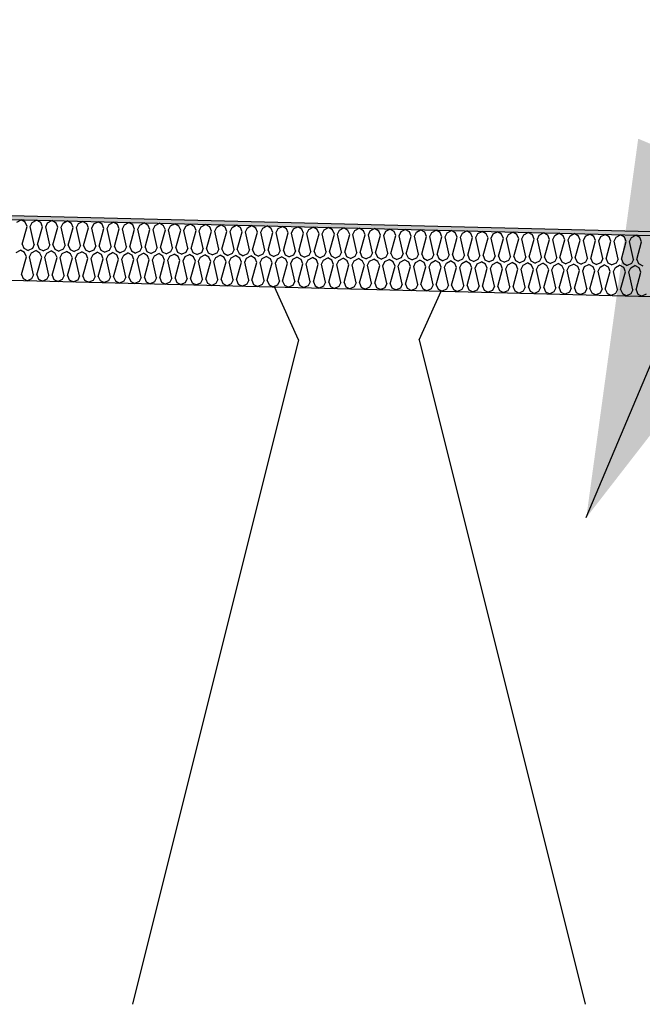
# Model space of a CAD drawing. Header units: millimetres. Extents: x -78790 to -55226, y -2070 to 11020.
# Tile 35 of 108: x -71632 to -71325, y 6969 to 7455. Entities that reach past the tile are written whole.
import ezdxf

# ---------------------------------------------------------------- set-up
doc = ezdxf.new("R2010")
doc.units = ezdxf.units.MM
doc.header["$LTSCALE"] = 0.5
doc.header["$MEASUREMENT"] = 0
doc.linetypes.add('PLINE', pattern=[0])
for name, color, linetype in [('261- Primærkonstruksjon (tak) (Skravur)(Nye konstruksjoner)', 7, 'Continuous'), ('261- Primærkonstruksjon (tak)(Nye konstruksjoner)', 7, 'Continuous'), ('262- Taktekking (Skravur)(Nye konstruksjoner)', 7, 'Continuous'), ('262- Taktekking(Nye konstruksjoner)', 7, 'Continuous'), ('832- Tekst bygning(Nye konstruksjoner)', 7, 'Continuous')]:
    doc.layers.add(name, color=color, linetype=linetype)
doc.dimstyles.new('GENERATED_STYLE__2', dxfattribs={"dimtxt": 0.18, "dimasz": 182.4, "dimexe": 0.18, "dimexo": 0.0625, "dimgap": 0, "dimtad": 0, "dimtih": 1, "dimtoh": 1, "dimdec": 4, "dimzin": 0, "dimdsep": 46, "dimcen": 0.09, "dimadec": 0, "dimazin": 0, "dimtfac": 1, "dimtdec": 4, "dimtmove": 0, "dimatfit": 3, "dimldrblk": 'ARROWHEAD_5', "dimfxl": 1, "dimtolj": 1, "dimtzin": 0, "dimarcsym": 0})

# ---------------------------------------------------------------- blocks, each defined once
blk = doc.blocks.new('*X12')
at = {"layer": '262- Taktekking (Skravur)(Nye konstruksjoner)', "linetype": 'PLINE'}
for p, q in [((-71633.52, 7355.24), (-71631.42, 7356.34)), ((-71629.37, 7355.13), (-71631.42, 7356.34)), ((-71630.92, 7344.34), (-71628.5, 7353.08)), ((-71628.5, 7353.08), (-71629.37, 7355.13)), ((-71626.91, 7353.04), (-71625.93, 7355.05)), ((-71624.93, 7344.19), (-71626.91, 7353.04)), ((-71625.93, 7355.05), (-71623.83, 7356.15)), ((-71621.79, 7354.94), (-71623.83, 7356.15)), ((-71623.33, 7344.15), (-71620.91, 7352.89)), ((-71620.91, 7352.89), (-71621.79, 7354.94)), ((-71619.32, 7352.85), (-71618.35, 7354.86)), ((-71617.34, 7344), (-71619.32, 7352.85)), ((-71618.35, 7354.86), (-71616.24, 7355.96)), ((-71614.2, 7354.75), (-71616.24, 7355.96)), ((-71615.75, 7343.96), (-71613.33, 7352.7)), ((-71613.33, 7352.7), (-71614.2, 7354.75)), ((-71611.73, 7352.66), (-71610.76, 7354.67)), ((-71609.76, 7343.81), (-71611.73, 7352.66)), ((-71610.76, 7354.67), (-71608.66, 7355.77)), ((-71606.62, 7354.56), (-71608.66, 7355.77)), ((-71608.16, 7343.77), (-71605.74, 7352.51)), ((-71605.74, 7352.51), (-71606.62, 7354.56)), ((-71604.15, 7352.47), (-71603.17, 7354.48)), ((-71602.17, 7343.62), (-71604.15, 7352.47)), ((-71603.17, 7354.48), (-71601.07, 7355.58)), ((-71599.03, 7354.37), (-71601.07, 7355.58)), ((-71600.58, 7343.58), (-71598.16, 7352.32)), ((-71598.16, 7352.32), (-71599.03, 7354.37)), ((-71596.56, 7352.28), (-71595.59, 7354.29)), ((-71594.58, 7343.43), (-71596.56, 7352.28)), ((-71595.59, 7354.29), (-71593.49, 7355.39)), ((-71591.45, 7354.18), (-71593.49, 7355.39)), ((-71592.99, 7343.39), (-71590.57, 7352.13)), ((-71590.57, 7352.13), (-71591.45, 7354.18)), ((-71588.98, 7352.09), (-71588, 7354.1)), ((-71587, 7343.24), (-71588.98, 7352.09)), ((-71588, 7354.1), (-71585.9, 7355.2)), ((-71583.86, 7354), (-71585.9, 7355.2)), ((-71582.99, 7351.94), (-71583.86, 7354)), ((-71581.39, 7351.9), (-71580.42, 7353.91)), ((-71580.42, 7353.91), (-71578.32, 7355.01)), ((-71576.27, 7353.81), (-71578.32, 7355.01)), ((-71575.4, 7351.75), (-71576.27, 7353.81)), ((-71573.81, 7351.71), (-71572.83, 7353.72)), ((-71572.83, 7353.72), (-71570.73, 7354.82)), ((-71568.69, 7353.62), (-71570.73, 7354.82)), ((-71567.82, 7351.56), (-71568.69, 7353.62)), ((-71566.22, 7351.52), (-71565.25, 7353.53)), ((-71565.25, 7353.53), (-71563.15, 7354.63)), ((-71561.1, 7353.43), (-71563.15, 7354.63)), ((-71560.23, 7351.37), (-71561.1, 7353.43)), ((-71558.64, 7351.33), (-71557.66, 7353.34)), ((-71557.66, 7353.34), (-71555.56, 7354.44)), ((-71553.52, 7353.24), (-71555.56, 7354.44)), ((-71552.64, 7351.18), (-71553.52, 7353.24)), ((-71551.05, 7351.14), (-71550.08, 7353.15)), ((-71550.08, 7353.15), (-71547.98, 7354.25)), ((-71545.93, 7353.05), (-71547.98, 7354.25)), ((-71545.06, 7350.99), (-71545.93, 7353.05)), ((-71543.47, 7350.95), (-71542.49, 7352.96)), ((-71542.49, 7352.96), (-71540.39, 7354.07)), ((-71538.35, 7352.86), (-71540.39, 7354.07)), ((-71537.47, 7350.8), (-71538.35, 7352.86)), ((-71535.88, 7350.76), (-71534.9, 7352.77)), ((-71534.9, 7352.77), (-71532.8, 7353.88)), ((-71530.76, 7352.67), (-71532.8, 7353.88)), ((-71529.89, 7350.61), (-71530.76, 7352.67)), ((-71528.29, 7350.57), (-71527.32, 7352.58)), ((-71527.32, 7352.58), (-71525.22, 7353.69)), ((-71523.18, 7352.48), (-71525.22, 7353.69)), ((-71522.3, 7350.42), (-71523.18, 7352.48)), ((-71520.71, 7350.38), (-71519.73, 7352.39)), ((-71519.73, 7352.39), (-71517.63, 7353.5)), ((-71515.59, 7352.29), (-71517.63, 7353.5)), ((-71514.72, 7350.23), (-71515.59, 7352.29)), ((-71513.12, 7350.19), (-71512.15, 7352.2)), ((-71512.15, 7352.2), (-71510.05, 7353.31)), ((-71508, 7352.1), (-71510.05, 7353.31)), ((-71507.13, 7350.04), (-71508, 7352.1)), ((-71504.56, 7352.01), (-71502.46, 7353.12)), ((-71500.42, 7351.91), (-71502.46, 7353.12)), ((-71496.98, 7351.82), (-71494.88, 7352.93)), ((-71492.83, 7351.72), (-71494.88, 7352.93)), ((-71489.39, 7351.63), (-71487.29, 7352.74)), ((-71485.25, 7351.53), (-71487.29, 7352.74)), ((-71481.81, 7351.44), (-71479.71, 7352.55)), ((-71477.66, 7351.34), (-71479.71, 7352.55)), ((-71474.22, 7351.25), (-71472.12, 7352.36)), ((-71470.08, 7351.15), (-71472.12, 7352.36)), ((-71466.63, 7351.06), (-71464.53, 7352.17)), ((-71462.49, 7350.96), (-71464.53, 7352.17)), ((-71585.41, 7343.2), (-71582.99, 7351.94)), ((-71579.41, 7343.05), (-71581.39, 7351.9)), ((-71577.82, 7343.01), (-71575.4, 7351.75)), ((-71571.83, 7342.86), (-71573.81, 7351.71)), ((-71570.23, 7342.82), (-71567.82, 7351.56)), ((-71564.24, 7342.67), (-71566.22, 7351.52)), ((-71562.65, 7342.63), (-71560.23, 7351.37)), ((-71556.66, 7342.48), (-71558.64, 7351.33)), ((-71555.06, 7342.44), (-71552.64, 7351.18)), ((-71549.07, 7342.29), (-71551.05, 7351.14)), ((-71547.48, 7342.25), (-71545.06, 7350.99)), ((-71541.49, 7342.1), (-71543.47, 7350.95)), ((-71539.89, 7342.06), (-71537.47, 7350.8)), ((-71533.9, 7341.91), (-71535.88, 7350.76)), ((-71532.31, 7341.87), (-71529.89, 7350.61)), ((-71526.31, 7341.72), (-71528.29, 7350.57)), ((-71524.72, 7341.68), (-71522.3, 7350.42)), ((-71518.73, 7341.53), (-71520.71, 7350.38)), ((-71517.14, 7341.49), (-71514.72, 7350.23)), ((-71511.14, 7341.34), (-71513.12, 7350.19)), ((-71509.55, 7341.3), (-71507.13, 7350.04)), ((-71505.54, 7350), (-71504.56, 7352.01)), ((-71503.56, 7341.15), (-71505.54, 7350)), ((-71501.96, 7341.11), (-71499.55, 7349.85)), ((-71499.55, 7349.85), (-71500.42, 7351.91)), ((-71497.95, 7349.81), (-71496.98, 7351.82)), ((-71495.97, 7340.96), (-71497.95, 7349.81)), ((-71494.38, 7340.92), (-71491.96, 7349.67)), ((-71491.96, 7349.67), (-71492.83, 7351.72)), ((-71490.37, 7349.63), (-71489.39, 7351.63)), ((-71488.39, 7340.77), (-71490.37, 7349.63)), ((-71486.79, 7340.73), (-71484.37, 7349.48)), ((-71484.37, 7349.48), (-71485.25, 7351.53)), ((-71482.78, 7349.44), (-71481.81, 7351.44)), ((-71480.8, 7340.58), (-71482.78, 7349.44)), ((-71479.21, 7340.54), (-71476.79, 7349.29)), ((-71476.79, 7349.29), (-71477.66, 7351.34)), ((-71475.2, 7349.25), (-71474.22, 7351.25)), ((-71473.22, 7340.39), (-71475.2, 7349.25)), ((-71471.62, 7340.35), (-71469.2, 7349.1)), ((-71469.2, 7349.1), (-71470.08, 7351.15)), ((-71467.61, 7349.06), (-71466.63, 7351.06)), ((-71465.63, 7340.2), (-71467.61, 7349.06)), ((-71464.04, 7340.17), (-71461.62, 7348.91)), ((-71461.62, 7348.91), (-71462.49, 7350.96)), ((-71460.02, 7348.87), (-71459.05, 7350.87)), ((-71458.05, 7340.02), (-71460.02, 7348.87)), ((-71459.05, 7350.87), (-71456.95, 7351.98)), ((-71454.91, 7350.77), (-71456.95, 7351.98)), ((-71456.45, 7339.98), (-71454.03, 7348.72)), ((-71454.03, 7348.72), (-71454.91, 7350.77)), ((-71452.44, 7348.68), (-71451.46, 7350.69)), ((-71450.46, 7339.83), (-71452.44, 7348.68)), ((-71451.46, 7350.69), (-71449.36, 7351.79)), ((-71447.32, 7350.58), (-71449.36, 7351.79)), ((-71448.87, 7339.79), (-71446.45, 7348.53)), ((-71446.45, 7348.53), (-71447.32, 7350.58)), ((-71444.85, 7348.49), (-71443.88, 7350.5)), ((-71442.87, 7339.64), (-71444.85, 7348.49)), ((-71443.88, 7350.5), (-71441.78, 7351.6)), ((-71439.74, 7350.39), (-71441.78, 7351.6)), ((-71441.28, 7339.6), (-71438.86, 7348.34)), ((-71438.86, 7348.34), (-71439.74, 7350.39)), ((-71437.27, 7348.3), (-71436.29, 7350.31)), ((-71435.29, 7339.45), (-71437.27, 7348.3)), ((-71436.29, 7350.31), (-71434.19, 7351.41)), ((-71432.15, 7350.2), (-71434.19, 7351.41)), ((-71433.69, 7339.41), (-71431.28, 7348.15)), ((-71431.28, 7348.15), (-71432.15, 7350.2)), ((-71429.68, 7348.11), (-71428.71, 7350.12)), ((-71427.7, 7339.26), (-71429.68, 7348.11)), ((-71428.71, 7350.12), (-71426.61, 7351.22)), ((-71424.56, 7350.01), (-71426.61, 7351.22)), ((-71426.11, 7339.22), (-71423.69, 7347.96)), ((-71423.69, 7347.96), (-71424.56, 7350.01)), ((-71422.1, 7347.92), (-71421.12, 7349.93)), ((-71420.12, 7339.07), (-71422.1, 7347.92)), ((-71421.12, 7349.93), (-71419.02, 7351.03)), ((-71416.98, 7349.82), (-71419.02, 7351.03)), ((-71418.52, 7339.03), (-71416.1, 7347.77)), ((-71416.1, 7347.77), (-71416.98, 7349.82)), ((-71414.51, 7347.73), (-71413.54, 7349.74)), ((-71412.53, 7338.88), (-71414.51, 7347.73)), ((-71413.54, 7349.74), (-71411.44, 7350.84)), ((-71409.39, 7349.63), (-71411.44, 7350.84)), ((-71410.94, 7338.84), (-71408.52, 7347.58)), ((-71408.52, 7347.58), (-71409.39, 7349.63)), ((-71406.93, 7347.54), (-71405.95, 7349.55)), ((-71404.95, 7338.69), (-71406.93, 7347.54)), ((-71405.95, 7349.55), (-71403.85, 7350.65)), ((-71401.81, 7349.44), (-71403.85, 7350.65)), ((-71403.35, 7338.65), (-71400.93, 7347.39)), ((-71400.93, 7347.39), (-71401.81, 7349.44)), ((-71399.34, 7347.35), (-71398.37, 7349.36)), ((-71397.36, 7338.5), (-71399.34, 7347.35)), ((-71398.37, 7349.36), (-71396.26, 7350.46)), ((-71394.22, 7349.25), (-71396.26, 7350.46)), ((-71393.35, 7347.2), (-71394.22, 7349.25)), ((-71391.75, 7347.16), (-71390.78, 7349.17)), ((-71390.78, 7349.17), (-71388.68, 7350.27)), ((-71386.64, 7349.06), (-71388.68, 7350.27)), ((-71385.76, 7347.01), (-71386.64, 7349.06)), ((-71384.17, 7346.97), (-71383.19, 7348.98)), ((-71383.19, 7348.98), (-71381.09, 7350.08)), ((-71379.05, 7348.87), (-71381.09, 7350.08)), ((-71378.18, 7346.82), (-71379.05, 7348.87)), ((-71376.58, 7346.78), (-71375.61, 7348.79)), ((-71375.61, 7348.79), (-71373.51, 7349.89)), ((-71371.47, 7348.69), (-71373.51, 7349.89)), ((-71370.59, 7346.63), (-71371.47, 7348.69)), ((-71369, 7346.59), (-71368.02, 7348.6)), ((-71368.02, 7348.6), (-71365.92, 7349.7)), ((-71363.88, 7348.5), (-71365.92, 7349.7)), ((-71363.01, 7346.44), (-71363.88, 7348.5)), ((-71361.41, 7346.4), (-71360.44, 7348.41)), ((-71360.44, 7348.41), (-71358.34, 7349.51)), ((-71356.29, 7348.31), (-71358.34, 7349.51)), ((-71355.42, 7346.25), (-71356.29, 7348.31)), ((-71353.83, 7346.21), (-71352.85, 7348.22)), ((-71352.85, 7348.22), (-71350.75, 7349.32)), ((-71348.71, 7348.12), (-71350.75, 7349.32)), ((-71347.84, 7346.06), (-71348.71, 7348.12)), ((-71346.24, 7346.02), (-71345.27, 7348.03)), ((-71345.27, 7348.03), (-71343.17, 7349.13)), ((-71341.12, 7347.93), (-71343.17, 7349.13)), ((-71340.25, 7345.87), (-71341.12, 7347.93)), ((-71338.66, 7345.83), (-71337.68, 7347.84)), ((-71337.68, 7347.84), (-71335.58, 7348.94)), ((-71333.54, 7347.74), (-71335.58, 7348.94)), ((-71332.66, 7345.68), (-71333.54, 7347.74)), ((-71331.07, 7345.64), (-71330.1, 7347.65)), ((-71330.1, 7347.65), (-71327.99, 7348.76)), ((-71325.95, 7347.55), (-71327.99, 7348.76)), ((-71325.08, 7345.49), (-71325.95, 7347.55)), ((-71630.92, 7344.34), (-71630.05, 7342.28)), ((-71624.93, 7344.19), (-71625.9, 7342.18)), ((-71623.33, 7344.15), (-71622.46, 7342.09)), ((-71617.34, 7344), (-71618.32, 7341.99)), ((-71615.75, 7343.96), (-71614.87, 7341.9)), ((-71609.76, 7343.81), (-71610.73, 7341.8)), ((-71608.16, 7343.77), (-71607.29, 7341.71)), ((-71602.17, 7343.62), (-71603.15, 7341.61)), ((-71600.58, 7343.58), (-71599.7, 7341.52)), ((-71594.58, 7343.43), (-71595.56, 7341.42)), ((-71592.99, 7343.39), (-71592.12, 7341.33)), ((-71587, 7343.24), (-71587.97, 7341.23)), ((-71585.41, 7343.2), (-71584.53, 7341.14)), ((-71579.41, 7343.05), (-71580.39, 7341.04)), ((-71577.82, 7343.01), (-71576.95, 7340.96)), ((-71571.83, 7342.86), (-71572.8, 7340.85)), ((-71570.23, 7342.82), (-71569.36, 7340.77)), ((-71564.24, 7342.67), (-71565.22, 7340.66)), ((-71562.65, 7342.63), (-71561.78, 7340.58)), ((-71556.66, 7342.48), (-71557.63, 7340.47)), ((-71555.06, 7342.44), (-71554.19, 7340.39)), ((-71395.77, 7338.46), (-71393.35, 7347.2)), ((-71389.78, 7338.31), (-71391.75, 7347.16)), ((-71388.18, 7338.27), (-71385.76, 7347.01)), ((-71382.19, 7338.12), (-71384.17, 7346.97)), ((-71380.6, 7338.08), (-71378.18, 7346.82)), ((-71374.6, 7337.93), (-71376.58, 7346.78)), ((-71373.01, 7337.89), (-71370.59, 7346.63)), ((-71367.02, 7337.74), (-71369, 7346.59)), ((-71365.43, 7337.7), (-71363.01, 7346.44)), ((-71359.43, 7337.55), (-71361.41, 7346.4)), ((-71357.84, 7337.51), (-71355.42, 7346.25)), ((-71351.85, 7337.36), (-71353.83, 7346.21)), ((-71350.25, 7337.32), (-71347.84, 7346.06)), ((-71344.26, 7337.17), (-71346.24, 7346.02)), ((-71342.67, 7337.13), (-71340.25, 7345.87)), ((-71336.68, 7336.98), (-71338.66, 7345.83)), ((-71335.08, 7336.94), (-71332.66, 7345.68)), ((-71329.09, 7336.79), (-71331.07, 7345.64)), ((-71327.5, 7336.75), (-71325.08, 7345.49)), ((-71633.89, 7340.24), (-71631.79, 7341.35)), ((-71629.75, 7340.14), (-71631.79, 7341.35)), ((-71631.29, 7329.34), (-71628.87, 7338.08)), ((-71630.05, 7342.28), (-71628, 7341.25)), ((-71628.87, 7338.08), (-71629.75, 7340.14)), ((-71625.9, 7342.18), (-71628, 7341.25)), ((-71627.28, 7338.04), (-71626.31, 7340.05)), ((-71625.3, 7329.19), (-71627.28, 7338.04)), ((-71626.31, 7340.05), (-71624.21, 7341.16)), ((-71622.16, 7339.95), (-71624.21, 7341.16)), ((-71623.71, 7329.15), (-71621.29, 7337.89)), ((-71622.46, 7342.09), (-71620.41, 7341.06)), ((-71621.29, 7337.89), (-71622.16, 7339.95)), ((-71618.32, 7341.99), (-71620.41, 7341.06)), ((-71619.7, 7337.85), (-71618.72, 7339.86)), ((-71617.72, 7329), (-71619.7, 7337.85)), ((-71618.72, 7339.86), (-71616.62, 7340.97)), ((-71614.58, 7339.76), (-71616.62, 7340.97)), ((-71616.12, 7328.96), (-71613.7, 7337.7)), ((-71614.87, 7341.9), (-71612.83, 7340.87)), ((-71613.7, 7337.7), (-71614.58, 7339.76)), ((-71610.73, 7341.8), (-71612.83, 7340.87)), ((-71612.11, 7337.66), (-71611.13, 7339.67)), ((-71610.13, 7328.81), (-71612.11, 7337.66)), ((-71611.13, 7339.67), (-71609.03, 7340.78)), ((-71606.99, 7339.57), (-71609.03, 7340.78)), ((-71608.54, 7328.77), (-71606.12, 7337.51)), ((-71607.29, 7341.71), (-71605.24, 7340.68)), ((-71606.12, 7337.51), (-71606.99, 7339.57)), ((-71603.15, 7341.61), (-71605.24, 7340.68)), ((-71604.52, 7337.47), (-71603.55, 7339.48)), ((-71603.55, 7339.48), (-71601.45, 7340.59)), ((-71599.41, 7339.38), (-71601.45, 7340.59)), ((-71599.7, 7341.52), (-71597.66, 7340.49)), ((-71598.53, 7337.32), (-71599.41, 7339.38)), ((-71595.56, 7341.42), (-71597.66, 7340.49)), ((-71596.94, 7337.28), (-71595.96, 7339.29)), ((-71595.96, 7339.29), (-71593.86, 7340.4)), ((-71591.82, 7339.19), (-71593.86, 7340.4)), ((-71592.12, 7341.33), (-71590.07, 7340.3)), ((-71590.95, 7337.13), (-71591.82, 7339.19)), ((-71587.97, 7341.23), (-71590.07, 7340.3)), ((-71589.35, 7337.1), (-71588.38, 7339.1)), ((-71588.38, 7339.1), (-71586.28, 7340.21)), ((-71584.24, 7339), (-71586.28, 7340.21)), ((-71584.53, 7341.14), (-71582.48, 7340.11)), ((-71583.36, 7336.95), (-71584.24, 7339)), ((-71580.39, 7341.04), (-71582.48, 7340.11)), ((-71581.77, 7336.91), (-71580.79, 7338.91)), ((-71580.79, 7338.91), (-71578.69, 7340.02)), ((-71576.65, 7338.81), (-71578.69, 7340.02)), ((-71576.95, 7340.96), (-71574.9, 7339.92)), ((-71575.78, 7336.76), (-71576.65, 7338.81)), ((-71572.8, 7340.85), (-71574.9, 7339.92)), ((-71574.18, 7336.72), (-71573.21, 7338.72)), ((-71573.21, 7338.72), (-71571.11, 7339.83)), ((-71569.06, 7338.62), (-71571.11, 7339.83)), ((-71569.36, 7340.77), (-71567.31, 7339.73)), ((-71568.19, 7336.57), (-71569.06, 7338.62)), ((-71565.22, 7340.66), (-71567.31, 7339.73)), ((-71566.6, 7336.53), (-71565.62, 7338.53)), ((-71565.62, 7338.53), (-71563.52, 7339.64)), ((-71561.48, 7338.43), (-71563.52, 7339.64)), ((-71561.78, 7340.58), (-71559.73, 7339.54)), ((-71560.6, 7336.38), (-71561.48, 7338.43)), ((-71557.63, 7340.47), (-71559.73, 7339.54)), ((-71559.01, 7336.34), (-71558.04, 7338.34)), ((-71558.04, 7338.34), (-71555.94, 7339.45)), ((-71553.89, 7338.24), (-71555.94, 7339.45)), ((-71554.19, 7340.39), (-71552.14, 7339.35)), ((-71553.02, 7336.19), (-71553.89, 7338.24)), ((-71550.05, 7340.28), (-71552.14, 7339.35)), ((-71551.43, 7336.15), (-71550.45, 7338.16)), ((-71550.45, 7338.16), (-71548.35, 7339.26)), ((-71549.07, 7342.29), (-71550.05, 7340.28)), ((-71546.31, 7338.05), (-71548.35, 7339.26)), ((-71547.48, 7342.25), (-71546.6, 7340.2)), ((-71546.6, 7340.2), (-71544.56, 7339.16)), ((-71545.43, 7336), (-71546.31, 7338.05)), ((-71542.46, 7340.09), (-71544.56, 7339.16)), ((-71543.84, 7335.96), (-71542.86, 7337.97)), ((-71542.86, 7337.97), (-71540.76, 7339.07)), ((-71541.49, 7342.1), (-71542.46, 7340.09)), ((-71538.72, 7337.86), (-71540.76, 7339.07)), ((-71539.89, 7342.06), (-71539.02, 7340.01)), ((-71539.02, 7340.01), (-71536.97, 7338.97)), ((-71537.85, 7335.81), (-71538.72, 7337.86)), ((-71534.88, 7339.9), (-71536.97, 7338.97)), ((-71536.25, 7335.77), (-71535.28, 7337.78)), ((-71535.28, 7337.78), (-71533.18, 7338.88)), ((-71533.9, 7341.91), (-71534.88, 7339.9)), ((-71531.14, 7337.67), (-71533.18, 7338.88)), ((-71532.31, 7341.87), (-71531.43, 7339.82)), ((-71531.43, 7339.82), (-71529.39, 7338.79)), ((-71530.26, 7335.62), (-71531.14, 7337.67)), ((-71527.29, 7339.71), (-71529.39, 7338.79)), ((-71528.67, 7335.58), (-71527.69, 7337.59)), ((-71527.69, 7337.59), (-71525.59, 7338.69)), ((-71526.31, 7341.72), (-71527.29, 7339.71)), ((-71523.55, 7337.48), (-71525.59, 7338.69)), ((-71524.72, 7341.68), (-71523.85, 7339.63)), ((-71523.85, 7339.63), (-71521.8, 7338.6)), ((-71519.7, 7339.52), (-71521.8, 7338.6)), ((-71520.11, 7337.4), (-71518.01, 7338.5)), ((-71518.73, 7341.53), (-71519.7, 7339.52)), ((-71515.97, 7337.29), (-71518.01, 7338.5)), ((-71517.14, 7341.49), (-71516.26, 7339.44)), ((-71516.26, 7339.44), (-71514.22, 7338.41)), ((-71512.12, 7339.33), (-71514.22, 7338.41)), ((-71512.52, 7337.21), (-71510.42, 7338.31)), ((-71511.14, 7341.34), (-71512.12, 7339.33)), ((-71508.38, 7337.1), (-71510.42, 7338.31)), ((-71509.55, 7341.3), (-71508.68, 7339.25)), ((-71508.68, 7339.25), (-71506.63, 7338.22)), ((-71504.53, 7339.14), (-71506.63, 7338.22)), ((-71504.94, 7337.02), (-71502.84, 7338.12)), ((-71503.56, 7341.15), (-71504.53, 7339.14)), ((-71500.79, 7336.91), (-71502.84, 7338.12)), ((-71501.96, 7341.11), (-71501.09, 7339.06)), ((-71501.09, 7339.06), (-71499.04, 7338.03)), ((-71496.95, 7338.96), (-71499.04, 7338.03)), ((-71497.35, 7336.83), (-71495.25, 7337.93)), ((-71495.97, 7340.96), (-71496.95, 7338.96)), ((-71493.21, 7336.72), (-71495.25, 7337.93)), ((-71494.38, 7340.92), (-71493.51, 7338.87)), ((-71493.51, 7338.87), (-71491.46, 7337.84)), ((-71489.36, 7338.77), (-71491.46, 7337.84)), ((-71489.77, 7336.64), (-71487.67, 7337.74)), ((-71488.39, 7340.77), (-71489.36, 7338.77)), ((-71485.62, 7336.53), (-71487.67, 7337.74)), ((-71486.79, 7340.73), (-71485.92, 7338.68)), ((-71485.92, 7338.68), (-71483.87, 7337.65)), ((-71481.78, 7338.58), (-71483.87, 7337.65)), ((-71482.18, 7336.45), (-71480.08, 7337.55)), ((-71480.8, 7340.58), (-71481.78, 7338.58)), ((-71478.04, 7336.34), (-71480.08, 7337.55)), ((-71479.21, 7340.54), (-71478.33, 7338.49)), ((-71478.33, 7338.49), (-71476.29, 7337.46)), ((-71474.19, 7338.39), (-71476.29, 7337.46)), ((-71473.22, 7340.39), (-71474.19, 7338.39)), ((-71471.62, 7340.35), (-71470.75, 7338.3)), ((-71470.75, 7338.3), (-71468.7, 7337.27)), ((-71466.61, 7338.2), (-71468.7, 7337.27)), ((-71465.63, 7340.2), (-71466.61, 7338.2)), ((-71464.04, 7340.17), (-71463.16, 7338.11)), ((-71463.16, 7338.11), (-71461.12, 7337.08)), ((-71459.02, 7338.01), (-71461.12, 7337.08)), ((-71458.05, 7340.02), (-71459.02, 7338.01)), ((-71456.45, 7339.98), (-71455.58, 7337.92)), ((-71455.58, 7337.92), (-71453.53, 7336.89)), ((-71451.43, 7337.82), (-71453.53, 7336.89)), ((-71450.46, 7339.83), (-71451.43, 7337.82)), ((-71448.87, 7339.79), (-71447.99, 7337.73)), ((-71447.99, 7337.73), (-71445.95, 7336.7)), ((-71443.85, 7337.63), (-71445.95, 7336.7)), ((-71442.87, 7339.64), (-71443.85, 7337.63)), ((-71441.28, 7339.6), (-71440.41, 7337.54)), ((-71440.41, 7337.54), (-71438.36, 7336.51)), ((-71435.29, 7339.45), (-71436.26, 7337.44)), ((-71433.69, 7339.41), (-71432.82, 7337.35)), ((-71427.7, 7339.26), (-71428.68, 7337.25)), ((-71426.11, 7339.22), (-71425.24, 7337.16)), ((-71420.12, 7339.07), (-71421.09, 7337.06)), ((-71418.52, 7339.03), (-71417.65, 7336.97)), ((-71412.53, 7338.88), (-71413.51, 7336.87)), ((-71410.94, 7338.84), (-71410.06, 7336.78)), ((-71404.95, 7338.69), (-71405.92, 7336.68)), ((-71403.35, 7338.65), (-71402.48, 7336.59)), ((-71397.36, 7338.5), (-71398.34, 7336.49)), ((-71395.77, 7338.46), (-71394.89, 7336.4)), ((-71389.78, 7338.31), (-71390.75, 7336.3)), ((-71388.18, 7338.27), (-71387.31, 7336.21)), ((-71382.19, 7338.12), (-71383.17, 7336.11)), ((-71380.6, 7338.08), (-71379.72, 7336.02)), ((-71374.6, 7337.93), (-71375.58, 7335.92)), ((-71373.01, 7337.89), (-71372.14, 7335.84)), ((-71367.02, 7337.74), (-71367.99, 7335.73)), ((-71365.43, 7337.7), (-71364.55, 7335.65)), ((-71359.43, 7337.55), (-71360.41, 7335.54)), ((-71357.84, 7337.51), (-71356.97, 7335.46)), ((-71602.55, 7328.62), (-71604.52, 7337.47)), ((-71600.95, 7328.58), (-71598.53, 7337.32)), ((-71594.96, 7328.43), (-71596.94, 7337.28)), ((-71593.37, 7328.39), (-71590.95, 7337.13)), ((-71587.37, 7328.24), (-71589.35, 7337.1)), ((-71585.78, 7328.2), (-71583.36, 7336.95)), ((-71579.79, 7328.05), (-71581.77, 7336.91)), ((-71578.19, 7328.01), (-71575.78, 7336.76)), ((-71572.2, 7327.86), (-71574.18, 7336.72)), ((-71570.61, 7327.82), (-71568.19, 7336.57)), ((-71564.62, 7327.67), (-71566.6, 7336.53)), ((-71563.02, 7327.64), (-71560.6, 7336.38)), ((-71557.03, 7327.49), (-71559.01, 7336.34)), ((-71555.44, 7327.45), (-71553.02, 7336.19)), ((-71549.45, 7327.3), (-71551.43, 7336.15)), ((-71547.85, 7327.26), (-71545.43, 7336)), ((-71541.86, 7327.11), (-71543.84, 7335.96)), ((-71540.27, 7327.07), (-71537.85, 7335.81)), ((-71534.28, 7326.92), (-71536.25, 7335.77)), ((-71532.68, 7326.88), (-71530.26, 7335.62)), ((-71526.69, 7326.73), (-71528.67, 7335.58)), ((-71525.1, 7326.69), (-71522.68, 7335.43)), ((-71522.68, 7335.43), (-71523.55, 7337.48)), ((-71521.08, 7335.39), (-71520.11, 7337.4)), ((-71519.1, 7326.54), (-71521.08, 7335.39)), ((-71517.51, 7326.5), (-71515.09, 7335.24)), ((-71515.09, 7335.24), (-71515.97, 7337.29)), ((-71513.5, 7335.2), (-71512.52, 7337.21)), ((-71511.52, 7326.35), (-71513.5, 7335.2)), ((-71509.93, 7326.31), (-71507.51, 7335.05)), ((-71507.51, 7335.05), (-71508.38, 7337.1)), ((-71505.91, 7335.01), (-71504.94, 7337.02)), ((-71503.93, 7326.16), (-71505.91, 7335.01)), ((-71502.34, 7326.12), (-71499.92, 7334.86)), ((-71499.92, 7334.86), (-71500.79, 7336.91)), ((-71498.33, 7334.82), (-71497.35, 7336.83)), ((-71496.35, 7325.97), (-71498.33, 7334.82)), ((-71494.75, 7325.93), (-71492.34, 7334.67)), ((-71492.34, 7334.67), (-71493.21, 7336.72)), ((-71490.74, 7334.63), (-71489.77, 7336.64)), ((-71488.76, 7325.78), (-71490.74, 7334.63)), ((-71487.17, 7325.74), (-71484.75, 7334.48)), ((-71484.75, 7334.48), (-71485.62, 7336.53)), ((-71483.16, 7334.44), (-71482.18, 7336.45)), ((-71481.18, 7325.59), (-71483.16, 7334.44)), ((-71479.58, 7325.55), (-71477.16, 7334.29)), ((-71477.16, 7334.29), (-71478.04, 7336.34)), ((-71475.57, 7334.25), (-71474.6, 7336.26)), ((-71473.59, 7325.4), (-71475.57, 7334.25)), ((-71474.6, 7336.26), (-71472.49, 7337.36)), ((-71470.45, 7336.16), (-71472.49, 7337.36)), ((-71472, 7325.36), (-71469.58, 7334.1)), ((-71469.58, 7334.1), (-71470.45, 7336.16)), ((-71467.98, 7334.06), (-71467.01, 7336.07)), ((-71466.01, 7325.21), (-71467.98, 7334.06)), ((-71467.01, 7336.07), (-71464.91, 7337.17)), ((-71462.87, 7335.97), (-71464.91, 7337.17)), ((-71464.41, 7325.17), (-71461.99, 7333.91)), ((-71461.99, 7333.91), (-71462.87, 7335.97)), ((-71460.4, 7333.87), (-71459.42, 7335.88)), ((-71458.42, 7325.02), (-71460.4, 7333.87)), ((-71459.42, 7335.88), (-71457.32, 7336.98)), ((-71455.28, 7335.78), (-71457.32, 7336.98)), ((-71456.83, 7324.98), (-71454.41, 7333.72)), ((-71454.41, 7333.72), (-71455.28, 7335.78)), ((-71452.81, 7333.68), (-71451.84, 7335.69)), ((-71450.83, 7324.83), (-71452.81, 7333.68)), ((-71451.84, 7335.69), (-71449.74, 7336.79)), ((-71447.7, 7335.59), (-71449.74, 7336.79)), ((-71449.24, 7324.79), (-71446.82, 7333.53)), ((-71446.82, 7333.53), (-71447.7, 7335.59)), ((-71445.23, 7333.49), (-71444.25, 7335.5)), ((-71443.25, 7324.64), (-71445.23, 7333.49)), ((-71444.25, 7335.5), (-71442.15, 7336.6)), ((-71440.11, 7335.4), (-71442.15, 7336.6)), ((-71441.66, 7324.6), (-71439.24, 7333.34)), ((-71439.24, 7333.34), (-71440.11, 7335.4)), ((-71436.26, 7337.44), (-71438.36, 7336.51)), ((-71437.64, 7333.3), (-71436.67, 7335.31)), ((-71435.66, 7324.45), (-71437.64, 7333.3)), ((-71436.67, 7335.31), (-71434.57, 7336.41)), ((-71432.52, 7335.21), (-71434.57, 7336.41)), ((-71434.07, 7324.41), (-71431.65, 7333.15)), ((-71432.82, 7337.35), (-71430.77, 7336.32)), ((-71431.65, 7333.15), (-71432.52, 7335.21)), ((-71428.68, 7337.25), (-71430.77, 7336.32)), ((-71430.06, 7333.11), (-71429.08, 7335.12)), ((-71428.08, 7324.26), (-71430.06, 7333.11)), ((-71429.08, 7335.12), (-71426.98, 7336.23)), ((-71424.94, 7335.02), (-71426.98, 7336.23)), ((-71426.48, 7324.22), (-71424.07, 7332.96)), ((-71425.24, 7337.16), (-71423.19, 7336.13)), ((-71424.07, 7332.96), (-71424.94, 7335.02)), ((-71421.09, 7337.06), (-71423.19, 7336.13)), ((-71422.47, 7332.92), (-71421.5, 7334.93)), ((-71420.49, 7324.07), (-71422.47, 7332.92)), ((-71421.5, 7334.93), (-71419.4, 7336.04)), ((-71417.35, 7334.83), (-71419.4, 7336.04)), ((-71418.9, 7324.03), (-71416.48, 7332.77)), ((-71417.65, 7336.97), (-71415.6, 7335.94)), ((-71416.48, 7332.77), (-71417.35, 7334.83)), ((-71413.51, 7336.87), (-71415.6, 7335.94)), ((-71414.89, 7332.73), (-71413.91, 7334.74)), ((-71412.91, 7323.88), (-71414.89, 7332.73)), ((-71413.91, 7334.74), (-71411.81, 7335.85)), ((-71409.77, 7334.64), (-71411.81, 7335.85)), ((-71410.06, 7336.78), (-71408.02, 7335.75)), ((-71408.89, 7332.58), (-71409.77, 7334.64)), ((-71405.92, 7336.68), (-71408.02, 7335.75)), ((-71407.3, 7332.54), (-71406.33, 7334.55)), ((-71406.33, 7334.55), (-71404.22, 7335.66)), ((-71402.18, 7334.45), (-71404.22, 7335.66)), ((-71402.48, 7336.59), (-71400.43, 7335.56)), ((-71401.31, 7332.39), (-71402.18, 7334.45)), ((-71398.34, 7336.49), (-71400.43, 7335.56)), ((-71399.72, 7332.35), (-71398.74, 7334.36)), ((-71398.74, 7334.36), (-71396.64, 7335.47)), ((-71394.6, 7334.26), (-71396.64, 7335.47)), ((-71394.89, 7336.4), (-71392.85, 7335.37)), ((-71393.72, 7332.2), (-71394.6, 7334.26)), ((-71390.75, 7336.3), (-71392.85, 7335.37)), ((-71392.13, 7332.16), (-71391.15, 7334.17)), ((-71391.15, 7334.17), (-71389.05, 7335.28)), ((-71387.01, 7334.07), (-71389.05, 7335.28)), ((-71387.31, 7336.21), (-71385.26, 7335.18)), ((-71386.14, 7332.01), (-71387.01, 7334.07)), ((-71383.17, 7336.11), (-71385.26, 7335.18)), ((-71384.54, 7331.97), (-71383.57, 7333.98)), ((-71383.57, 7333.98), (-71381.47, 7335.09)), ((-71379.43, 7333.88), (-71381.47, 7335.09)), ((-71379.72, 7336.02), (-71377.68, 7334.99)), ((-71378.55, 7331.83), (-71379.43, 7333.88)), ((-71375.58, 7335.92), (-71377.68, 7334.99)), ((-71376.96, 7331.79), (-71375.98, 7333.79)), ((-71375.98, 7333.79), (-71373.88, 7334.9)), ((-71371.84, 7333.69), (-71373.88, 7334.9)), ((-71372.14, 7335.84), (-71370.09, 7334.8)), ((-71370.97, 7331.64), (-71371.84, 7333.69)), ((-71367.99, 7335.73), (-71370.09, 7334.8)), ((-71369.37, 7331.6), (-71368.4, 7333.6)), ((-71368.4, 7333.6), (-71366.3, 7334.71)), ((-71364.25, 7333.5), (-71366.3, 7334.71)), ((-71364.55, 7335.65), (-71362.5, 7334.61)), ((-71363.38, 7331.45), (-71364.25, 7333.5)), ((-71360.41, 7335.54), (-71362.5, 7334.61)), ((-71361.79, 7331.41), (-71360.81, 7333.41)), ((-71360.81, 7333.41), (-71358.71, 7334.52)), ((-71356.67, 7333.31), (-71358.71, 7334.52)), ((-71356.97, 7335.46), (-71354.92, 7334.42)), ((-71355.8, 7331.26), (-71356.67, 7333.31)), ((-71352.82, 7335.35), (-71354.92, 7334.42)), ((-71354.2, 7331.22), (-71353.23, 7333.22)), ((-71353.23, 7333.22), (-71351.13, 7334.33)), ((-71351.85, 7337.36), (-71352.82, 7335.35)), ((-71349.08, 7333.12), (-71351.13, 7334.33)), ((-71350.25, 7337.32), (-71349.38, 7335.27)), ((-71349.38, 7335.27), (-71347.33, 7334.23)), ((-71348.21, 7331.07), (-71349.08, 7333.12)), ((-71345.24, 7335.16), (-71347.33, 7334.23)), ((-71346.62, 7331.03), (-71345.64, 7333.03)), ((-71345.64, 7333.03), (-71343.54, 7334.14)), ((-71344.26, 7337.17), (-71345.24, 7335.16)), ((-71341.5, 7332.93), (-71343.54, 7334.14)), ((-71342.67, 7337.13), (-71341.8, 7335.08)), ((-71341.8, 7335.08), (-71339.75, 7334.04)), ((-71340.62, 7330.88), (-71341.5, 7332.93)), ((-71337.65, 7334.97), (-71339.75, 7334.04)), ((-71339.03, 7330.84), (-71338.06, 7332.85)), ((-71338.06, 7332.85), (-71335.96, 7333.95)), ((-71336.68, 7336.98), (-71337.65, 7334.97)), ((-71333.91, 7332.74), (-71335.96, 7333.95)), ((-71335.08, 7336.94), (-71334.21, 7334.89)), ((-71334.21, 7334.89), (-71332.16, 7333.85)), ((-71333.04, 7330.69), (-71333.91, 7332.74)), ((-71330.07, 7334.78), (-71332.16, 7333.85)), ((-71331.45, 7330.65), (-71330.47, 7332.66)), ((-71330.47, 7332.66), (-71328.37, 7333.76)), ((-71329.09, 7336.79), (-71330.07, 7334.78)), ((-71326.33, 7332.55), (-71328.37, 7333.76)), ((-71327.5, 7336.75), (-71326.62, 7334.7)), ((-71326.62, 7334.7), (-71324.58, 7333.67)), ((-71631.29, 7329.34), (-71630.42, 7327.29)), ((-71625.3, 7329.19), (-71626.28, 7327.18)), ((-71623.71, 7329.15), (-71622.83, 7327.1)), ((-71617.72, 7329), (-71618.69, 7326.99)), ((-71616.12, 7328.96), (-71615.25, 7326.91)), ((-71610.13, 7328.81), (-71611.11, 7326.8)), ((-71608.54, 7328.77), (-71607.66, 7326.72)), ((-71602.55, 7328.62), (-71603.52, 7326.61)), ((-71600.95, 7328.58), (-71600.08, 7326.53)), ((-71594.96, 7328.43), (-71595.93, 7326.43)), ((-71593.37, 7328.39), (-71592.49, 7326.34)), ((-71587.37, 7328.24), (-71588.35, 7326.24)), ((-71585.78, 7328.2), (-71584.91, 7326.15)), ((-71579.79, 7328.05), (-71580.76, 7326.05)), ((-71578.19, 7328.01), (-71577.32, 7325.96)), ((-71572.2, 7327.86), (-71573.18, 7325.86)), ((-71570.61, 7327.82), (-71569.74, 7325.77)), ((-71411.31, 7323.84), (-71408.89, 7332.58)), ((-71405.32, 7323.69), (-71407.3, 7332.54)), ((-71403.73, 7323.65), (-71401.31, 7332.39)), ((-71397.74, 7323.5), (-71399.72, 7332.35)), ((-71396.14, 7323.46), (-71393.72, 7332.2)), ((-71390.15, 7323.31), (-71392.13, 7332.16)), ((-71388.56, 7323.27), (-71386.14, 7332.01)), ((-71382.56, 7323.12), (-71384.54, 7331.97)), ((-71380.97, 7323.08), (-71378.55, 7331.83)), ((-71374.98, 7322.93), (-71376.96, 7331.79)), ((-71373.39, 7322.89), (-71370.97, 7331.64)), ((-71367.39, 7322.74), (-71369.37, 7331.6)), ((-71365.8, 7322.7), (-71363.38, 7331.45)), ((-71359.81, 7322.55), (-71361.79, 7331.41)), ((-71358.21, 7322.51), (-71355.8, 7331.26)), ((-71352.22, 7322.37), (-71354.2, 7331.22)), ((-71350.63, 7322.33), (-71348.21, 7331.07)), ((-71344.64, 7322.18), (-71346.62, 7331.03)), ((-71343.04, 7322.14), (-71340.62, 7330.88)), ((-71337.05, 7321.99), (-71339.03, 7330.84)), ((-71335.46, 7321.95), (-71333.04, 7330.69)), ((-71329.47, 7321.8), (-71331.45, 7330.65)), ((-71327.87, 7321.76), (-71325.45, 7330.5)), ((-71325.45, 7330.5), (-71326.33, 7332.55)), ((-71630.42, 7327.29), (-71628.37, 7326.26)), ((-71626.28, 7327.18), (-71628.37, 7326.26)), ((-71622.83, 7327.1), (-71620.79, 7326.07)), ((-71618.69, 7326.99), (-71620.79, 7326.07)), ((-71615.25, 7326.91), (-71613.2, 7325.88)), ((-71611.11, 7326.8), (-71613.2, 7325.88)), ((-71607.66, 7326.72), (-71605.62, 7325.69)), ((-71603.52, 7326.61), (-71605.62, 7325.69)), ((-71600.08, 7326.53), (-71598.03, 7325.5)), ((-71595.93, 7326.43), (-71598.03, 7325.5)), ((-71592.49, 7326.34), (-71590.45, 7325.31)), ((-71588.35, 7326.24), (-71590.45, 7325.31)), ((-71584.91, 7326.15), (-71582.86, 7325.12)), ((-71580.76, 7326.05), (-71582.86, 7325.12)), ((-71577.32, 7325.96), (-71575.27, 7324.93)), ((-71573.18, 7325.86), (-71575.27, 7324.93)), ((-71569.74, 7325.77), (-71567.69, 7324.74)), ((-71565.59, 7325.67), (-71567.69, 7324.74)), ((-71564.62, 7327.67), (-71565.59, 7325.67)), ((-71563.02, 7327.64), (-71562.15, 7325.58)), ((-71562.15, 7325.58), (-71560.1, 7324.55)), ((-71558.01, 7325.48), (-71560.1, 7324.55)), ((-71557.03, 7327.49), (-71558.01, 7325.48)), ((-71555.44, 7327.45), (-71554.56, 7325.39)), ((-71554.56, 7325.39), (-71552.52, 7324.36)), ((-71550.42, 7325.29), (-71552.52, 7324.36)), ((-71549.45, 7327.3), (-71550.42, 7325.29)), ((-71547.85, 7327.26), (-71546.98, 7325.2)), ((-71546.98, 7325.2), (-71544.93, 7324.17)), ((-71542.84, 7325.1), (-71544.93, 7324.17)), ((-71541.86, 7327.11), (-71542.84, 7325.1)), ((-71540.27, 7327.07), (-71539.39, 7325.01)), ((-71539.39, 7325.01), (-71537.35, 7323.98)), ((-71535.25, 7324.91), (-71537.35, 7323.98)), ((-71534.28, 7326.92), (-71535.25, 7324.91)), ((-71532.68, 7326.88), (-71531.81, 7324.82)), ((-71531.81, 7324.82), (-71529.76, 7323.79)), ((-71527.67, 7324.72), (-71529.76, 7323.79)), ((-71526.69, 7326.73), (-71527.67, 7324.72)), ((-71525.1, 7326.69), (-71524.22, 7324.63)), ((-71524.22, 7324.63), (-71522.18, 7323.6)), ((-71520.08, 7324.53), (-71522.18, 7323.6)), ((-71519.1, 7326.54), (-71520.08, 7324.53)), ((-71517.51, 7326.5), (-71516.64, 7324.44)), ((-71516.64, 7324.44), (-71514.59, 7323.41)), ((-71512.49, 7324.34), (-71514.59, 7323.41)), ((-71511.52, 7326.35), (-71512.49, 7324.34)), ((-71509.93, 7326.31), (-71509.05, 7324.25)), ((-71509.05, 7324.25), (-71507, 7323.22)), ((-71504.91, 7324.15), (-71507, 7323.22)), ((-71503.93, 7326.16), (-71504.91, 7324.15)), ((-71502.34, 7326.12), (-71501.47, 7324.06)), ((-71501.47, 7324.06), (-71499.42, 7323.03)), ((-71497.32, 7323.96), (-71499.42, 7323.03)), ((-71496.35, 7325.97), (-71497.32, 7323.96)), ((-71494.75, 7325.93), (-71493.88, 7323.87)), ((-71493.88, 7323.87), (-71491.83, 7322.84)), ((-71489.74, 7323.77), (-71491.83, 7322.84)), ((-71488.76, 7325.78), (-71489.74, 7323.77)), ((-71487.17, 7325.74), (-71486.29, 7323.68)), ((-71486.29, 7323.68), (-71484.25, 7322.65)), ((-71482.15, 7323.58), (-71484.25, 7322.65)), ((-71481.18, 7325.59), (-71482.15, 7323.58)), ((-71479.58, 7325.55), (-71478.71, 7323.49)), ((-71478.71, 7323.49), (-71476.66, 7322.46)), ((-71474.57, 7323.39), (-71476.66, 7322.46)), ((-71473.59, 7325.4), (-71474.57, 7323.39)), ((-71472, 7325.36), (-71471.12, 7323.31)), ((-71471.12, 7323.31), (-71469.08, 7322.27)), ((-71466.98, 7323.2), (-71469.08, 7322.27)), ((-71466.01, 7325.21), (-71466.98, 7323.2)), ((-71464.41, 7325.17), (-71463.54, 7323.12)), ((-71463.54, 7323.12), (-71461.49, 7322.08)), ((-71459.4, 7323.01), (-71461.49, 7322.08)), ((-71458.42, 7325.02), (-71459.4, 7323.01)), ((-71456.83, 7324.98), (-71455.95, 7322.93)), ((-71455.95, 7322.93), (-71453.91, 7321.89)), ((-71450.83, 7324.83), (-71451.81, 7322.82)), ((-71449.24, 7324.79), (-71448.37, 7322.74)), ((-71443.25, 7324.64), (-71444.22, 7322.63)), ((-71441.66, 7324.6), (-71440.78, 7322.55)), ((-71435.66, 7324.45), (-71436.64, 7322.44)), ((-71434.07, 7324.41), (-71433.2, 7322.36)), ((-71428.08, 7324.26), (-71429.05, 7322.25)), ((-71426.48, 7324.22), (-71425.61, 7322.17)), ((-71420.49, 7324.07), (-71421.47, 7322.06)), ((-71418.9, 7324.03), (-71418.03, 7321.98)), ((-71412.91, 7323.88), (-71413.88, 7321.87)), ((-71411.31, 7323.84), (-71410.44, 7321.79)), ((-71405.32, 7323.69), (-71406.3, 7321.68)), ((-71403.73, 7323.65), (-71402.85, 7321.6)), ((-71397.74, 7323.5), (-71398.71, 7321.49)), ((-71396.14, 7323.46), (-71395.27, 7321.41)), ((-71390.15, 7323.31), (-71391.13, 7321.31)), ((-71388.56, 7323.27), (-71387.68, 7321.22)), ((-71382.56, 7323.12), (-71383.54, 7321.12)), ((-71380.97, 7323.08), (-71380.1, 7321.03)), ((-71374.98, 7322.93), (-71375.95, 7320.93)), ((-71451.81, 7322.82), (-71453.91, 7321.89)), ((-71448.37, 7322.74), (-71446.32, 7321.7)), ((-71444.22, 7322.63), (-71446.32, 7321.7)), ((-71440.78, 7322.55), (-71438.73, 7321.51)), ((-71436.64, 7322.44), (-71438.73, 7321.51)), ((-71433.2, 7322.36), (-71431.15, 7321.32)), ((-71429.05, 7322.25), (-71431.15, 7321.32)), ((-71425.61, 7322.17), (-71423.56, 7321.14)), ((-71421.47, 7322.06), (-71423.56, 7321.14)), ((-71418.03, 7321.98), (-71415.98, 7320.95)), ((-71413.88, 7321.87), (-71415.98, 7320.95)), ((-71410.44, 7321.79), (-71408.39, 7320.76)), ((-71406.3, 7321.68), (-71408.39, 7320.76)), ((-71402.85, 7321.6), (-71400.81, 7320.57)), ((-71398.71, 7321.49), (-71400.81, 7320.57)), ((-71395.27, 7321.41), (-71393.22, 7320.38)), ((-71391.13, 7321.31), (-71393.22, 7320.38)), ((-71387.68, 7321.22), (-71385.64, 7320.19)), ((-71383.54, 7321.12), (-71385.64, 7320.19)), ((-71380.1, 7321.03), (-71378.05, 7320)), ((-71375.95, 7320.93), (-71378.05, 7320)), ((-71373.39, 7322.89), (-71372.51, 7320.84)), ((-71372.51, 7320.84), (-71370.47, 7319.81)), ((-71368.37, 7320.74), (-71370.47, 7319.81)), ((-71367.39, 7322.74), (-71368.37, 7320.74)), ((-71365.8, 7322.7), (-71364.93, 7320.65)), ((-71364.93, 7320.65), (-71362.88, 7319.62)), ((-71360.78, 7320.55), (-71362.88, 7319.62)), ((-71359.81, 7322.55), (-71360.78, 7320.55)), ((-71358.21, 7322.51), (-71357.34, 7320.46)), ((-71357.34, 7320.46), (-71355.29, 7319.43)), ((-71353.2, 7320.36), (-71355.29, 7319.43)), ((-71352.22, 7322.37), (-71353.2, 7320.36)), ((-71350.63, 7322.33), (-71349.76, 7320.27)), ((-71349.76, 7320.27), (-71347.71, 7319.24)), ((-71345.61, 7320.17), (-71347.71, 7319.24)), ((-71344.64, 7322.18), (-71345.61, 7320.17)), ((-71343.04, 7322.14), (-71342.17, 7320.08)), ((-71342.17, 7320.08), (-71340.12, 7319.05)), ((-71338.03, 7319.98), (-71340.12, 7319.05)), ((-71337.05, 7321.99), (-71338.03, 7319.98)), ((-71335.46, 7321.95), (-71334.58, 7319.89)), ((-71334.58, 7319.89), (-71332.54, 7318.86)), ((-71330.44, 7319.79), (-71332.54, 7318.86)), ((-71329.47, 7321.8), (-71330.44, 7319.79)), ((-71327.87, 7321.76), (-71327, 7319.7)), ((-71327, 7319.7), (-71324.95, 7318.67)), ((-71322.86, 7319.6), (-71324.95, 7318.67))]:
    blk.add_line(p, q, dxfattribs=at)
blk = doc.blocks.new('*X13')
at = {"layer": '261- Primærkonstruksjon (tak) (Skravur)(Nye konstruksjoner)', "linetype": 'PLINE'}
for p, q in [((-71494.45, 7297.13), (-71506.31, 7323.2)), ((-71434.99, 7297.13), (-71424.06, 7321.15)), ((-71494.45, 7297.13), (-71576.5, 6968.93)), ((-71434.99, 7297.13), (-71352.93, 6968.93))]:
    blk.add_line(p, q, dxfattribs=at)
blk = doc.blocks.new('ARROWHEAD_5')
at = {"linetype": 'Continuous'}
blk.add_hatch(color=256, dxfattribs=at).paths.add_polyline_path([(-1, 0.2679), (0, 0), (-1, -0.2679)])
blk.add_line((0, 0), (-1, 0), dxfattribs=at)

msp = doc.modelspace()

# ---------------------------------------------------------------- hatches: boundary and pattern name
at = {"layer": '262- Taktekking (Skravur)(Nye konstruksjoner)', "linetype": 'Continuous'}
msp.add_hatch(color=256, dxfattribs=at).paths.add_polyline_path([(-61378.16, 7102.01), (-74958.16, 7441.51), (-74958.16, 7439.51), (-61378.16, 7100.01)])

# ---------------------------------------------------------------- linework, layer by layer
at = {"layer": '262- Taktekking(Nye konstruksjoner)', "linetype": 'PLINE'}
for p, q in [((-74960.16, 7441.56), (-61378.16, 7102.01)), ((-74960.16, 7439.56), (-61378.16, 7100.01)), ((-74958.16, 7409.5), (-61378.16, 7070))]:
    msp.add_line(p, q, dxfattribs=at)

# ---------------------------------------------------------------- block references
at = {"layer": '261- Primærkonstruksjon (tak)(Nye konstruksjoner)'}
msp.add_blockref('*X13', (0, 0), dxfattribs=at)
at = {"layer": '262- Taktekking(Nye konstruksjoner)'}
msp.add_blockref('*X12', (0, 0), dxfattribs=at)

# ---------------------------------------------------------------- leaders
at = {"layer": '832- Tekst bygning(Nye konstruksjoner)', "linetype": 'PLINE', "annotation_type": 0, "has_hookline": 1, "hookline_direction": 0, "text_width": 950.8}
msp.add_leader([(-71352.4, 7209.31), (-71186.97, 7603.01), (-71212.65, 7557.58), (-71030.25, 7557.58)], dimstyle='GENERATED_STYLE__2', dxfattribs=at)

doc.saveas('drawing.dxf')
